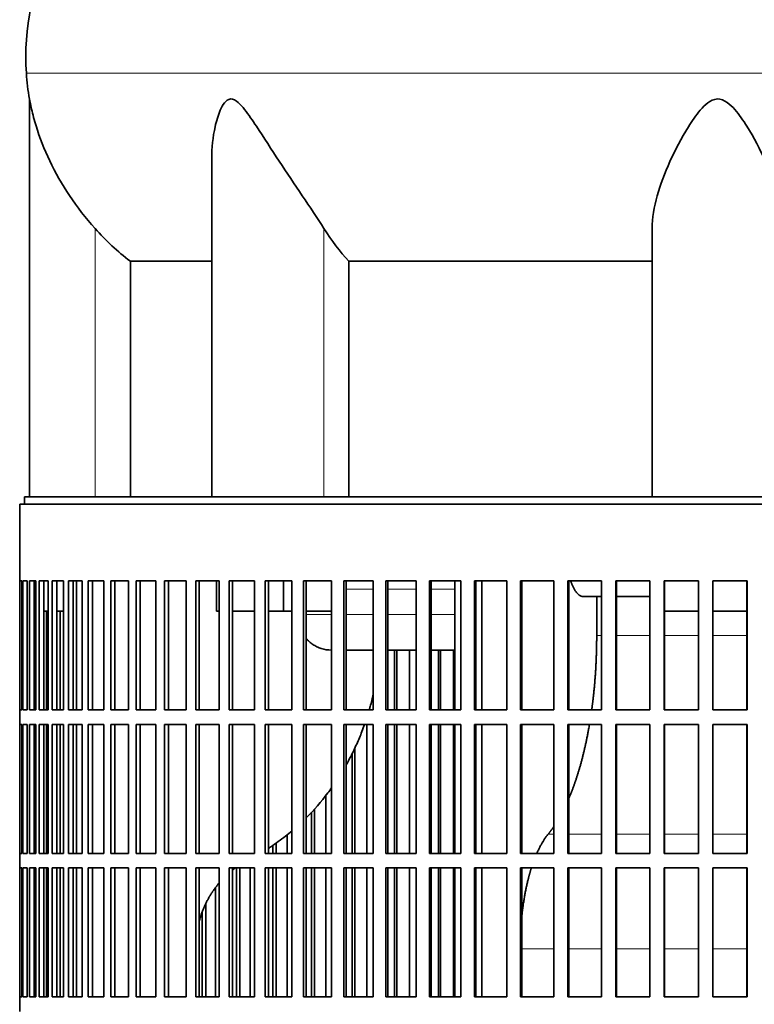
# Model space of a CAD drawing. Header units: millimetres. Extents: x 451 to 1335, y -1116 to 1317.
# Tile 20 of 28: x 958 to 1109, y 184 to 386. Entities that reach past the tile are written whole.
import ezdxf

# ---------------------------------------------------------------- set-up
doc = ezdxf.new("R2010")
doc.units = ezdxf.units.MM
for name, color, linetype in [('VSI344-454_FILTR', 7, 'Continuous'), ('VSI344-454_SUPPO', 7, 'Continuous'), ('VSI344_DIFFUSORE', 7, 'Continuous')]:
    doc.layers.add(name, color=color, linetype=linetype)

# ---------------------------------------------------------------- blocks, each defined once
blk = doc.blocks.new('SE3')
at = {"layer": 'VSI344-454_FILTR', "color": 7, "linetype": 'Continuous', "lineweight": 35}
for p, q in [((958.31, 286.75), (1235.2, 286.75)), ((958.31, 286.75), (958.31, 271)), ((958.31, 271), (958.31, 271)), ((958.31, 244.5), (958.31, 271)), ((958.37, 244.5), (958.37, 271)), ((958.37, 271), (958.73, 271)), ((958.73, 244.5), (958.73, 271)), ((958.99, 244.5), (958.99, 271)), ((958.99, 271), (959.85, 271)), ((959.85, 244.5), (959.85, 271)), ((960.32, 244.5), (960.32, 271)), ((960.32, 271), (961.66, 271)), ((961.3, 244.5), (961.3, 271)), ((961.66, 244.5), (961.66, 271)), ((962.33, 244.5), (962.33, 271)), ((962.33, 271), (964.15, 271)), ((963.3, 244.5), (963.3, 271)), ((964.15, 244.5), (964.15, 271)), ((965.02, 244.5), (965.02, 271)), ((965.02, 271), (967.31, 271)), ((965.97, 244.5), (965.97, 271)), ((967.31, 244.5), (967.31, 271)), ((968.38, 244.5), (968.38, 271)), ((968.38, 271), (971.13, 271)), ((969.3, 244.5), (969.3, 271)), ((971.13, 244.5), (971.13, 271)), ((972.39, 244.5), (972.39, 271)), ((972.39, 271), (975.59, 271)), ((973.28, 244.5), (973.28, 271)), ((975.59, 244.5), (975.59, 271)), ((977.03, 244.5), (977.03, 271)), ((977.03, 271), (980.66, 271)), ((977.89, 244.5), (977.89, 271)), ((980.66, 244.5), (980.66, 271)), ((982.28, 244.5), (982.28, 271)), ((982.28, 271), (986.32, 271)), ((983.1, 244.5), (983.1, 271)), ((986.32, 244.5), (986.32, 271)), ((988.11, 244.5), (988.11, 271)), ((988.11, 271), (992.54, 271)), ((988.89, 244.5), (988.89, 271)), ((992.54, 244.5), (992.54, 271)), ((994.49, 244.5), (994.49, 271)), ((994.49, 271), (999.29, 271)), ((995.23, 244.5), (995.23, 271)), ((999.29, 244.5), (999.29, 271)), ((1001.4, 271), (1006.55, 271)), ((1001.4, 244.5), (1001.4, 271)), ((1002.08, 244.5), (1002.08, 271)), ((1006.55, 244.5), (1006.55, 271)), ((1008.8, 271), (1014.26, 271)), ((1008.8, 244.5), (1008.8, 271)), ((1009.43, 244.5), (1009.43, 271)), ((1014.26, 244.5), (1014.26, 271)), ((1016.65, 271), (1022.41, 271)), ((1016.65, 244.5), (1016.65, 271)), ((1017.22, 244.5), (1017.22, 271)), ((1022.41, 244.5), (1022.41, 271)), ((1024.91, 271), (1030.94, 271)), ((1024.91, 244.5), (1024.91, 271)), ((1025.43, 244.5), (1025.43, 271)), ((1030.94, 244.5), (1030.94, 271)), ((1033.55, 271), (1039.82, 271)), ((1033.55, 244.5), (1033.55, 271)), ((1034, 244.5), (1034, 271)), ((1039.82, 244.5), (1039.82, 271)), ((1042.52, 271), (1049, 271)), ((1042.52, 244.5), (1042.52, 271)), ((1042.91, 244.5), (1042.91, 271)), ((1049, 244.5), (1049, 271)), ((1051.78, 271), (1058.43, 271)), ((1051.78, 244.5), (1051.78, 271)), ((1052.11, 244.5), (1052.11, 271)), ((1058.43, 244.5), (1058.43, 271)), ((1061.28, 271), (1068.08, 271)), ((1061.28, 244.5), (1061.28, 271)), ((1061.54, 244.5), (1061.54, 271)), ((1068.08, 244.5), (1068.08, 271)), ((1070.99, 271), (1077.89, 271)), ((1070.99, 244.5), (1070.99, 271)), ((1071.18, 244.5), (1071.18, 271)), ((1077.89, 244.5), (1077.89, 271)), ((1080.84, 271), (1087.82, 271)), ((1080.84, 244.5), (1080.84, 271)), ((1080.96, 244.5), (1080.96, 271)), ((1087.82, 244.5), (1087.82, 271)), ((1090.79, 271), (1097.82, 271)), ((1090.79, 244.5), (1090.79, 271)), ((1090.84, 244.5), (1090.84, 271)), ((1097.82, 244.5), (1097.82, 271)), ((1100.8, 271), (1107.83, 271)), ((1100.8, 244.5), (1100.8, 271)), ((1107.81, 244.5), (1107.81, 271)), ((1107.83, 244.5), (1107.83, 271)), ((961.66, 244.5), (961.66, 264.75)), ((963.8, 244.5), (963.8, 264.75)), ((966.61, 244.5), (966.61, 264.75)), ((1035.34, 244.5), (1035.34, 256.75)), ((1035.82, 244.5), (1035.82, 256.75)), ((1038.42, 244.5), (1038.42, 256.75)), ((1044.37, 244.5), (1044.37, 256.75)), ((1044.79, 244.5), (1044.79, 256.75)), ((1047.48, 244.5), (1047.48, 256.75)), ((958.31, 244.5), (958.31, 244.5)), ((958.31, 244.5), (958.31, 241.5)), ((958.37, 244.5), (958.73, 244.5)), ((958.99, 244.5), (959.85, 244.5)), ((960.32, 244.5), (961.66, 244.5)), ((962.33, 244.5), (964.15, 244.5)), ((965.02, 244.5), (967.31, 244.5)), ((968.38, 244.5), (971.13, 244.5)), ((972.39, 244.5), (975.59, 244.5)), ((977.03, 244.5), (980.66, 244.5)), ((982.28, 244.5), (986.32, 244.5)), ((988.11, 244.5), (992.54, 244.5)), ((994.49, 244.5), (999.29, 244.5)), ((1001.4, 244.5), (1006.55, 244.5)), ((1008.8, 244.5), (1014.26, 244.5)), ((1016.65, 244.5), (1022.41, 244.5)), ((1024.91, 244.5), (1030.94, 244.5)), ((1033.55, 244.5), (1039.82, 244.5)), ((1042.52, 244.5), (1049, 244.5)), ((1051.78, 244.5), (1058.43, 244.5)), ((1061.28, 244.5), (1068.08, 244.5)), ((1070.99, 244.5), (1077.89, 244.5)), ((1080.84, 244.5), (1087.82, 244.5)), ((1090.79, 244.5), (1097.82, 244.5)), ((1100.8, 244.5), (1107.83, 244.5)), ((958.31, 241.5), (958.31, 241.5)), ((958.31, 215), (958.31, 241.5)), ((958.37, 215), (958.37, 241.5)), ((958.37, 241.5), (958.73, 241.5)), ((958.73, 215), (958.73, 241.5)), ((958.99, 215), (958.99, 241.5)), ((958.99, 241.5), (959.85, 241.5)), ((959.85, 215), (959.85, 241.5)), ((960.32, 215), (960.32, 241.5)), ((960.32, 241.5), (961.66, 241.5)), ((961.3, 215), (961.3, 241.5)), ((961.66, 215), (961.66, 241.5)), ((961.66, 215), (961.66, 241.5)), ((962.33, 215), (962.33, 241.5)), ((962.33, 241.5), (964.15, 241.5)), ((963.3, 215), (963.3, 241.5)), ((963.8, 215), (963.8, 241.5)), ((964.15, 215), (964.15, 241.5)), ((965.02, 215), (965.02, 241.5)), ((965.02, 241.5), (967.31, 241.5)), ((965.97, 215), (965.97, 241.5)), ((966.61, 215), (966.61, 241.5)), ((967.31, 215), (967.31, 241.5)), ((968.38, 215), (968.38, 241.5)), ((968.38, 241.5), (971.13, 241.5)), ((969.3, 215), (969.3, 241.5)), ((971.13, 215), (971.13, 241.5)), ((972.39, 215), (972.39, 241.5)), ((972.39, 241.5), (975.59, 241.5)), ((973.28, 215), (973.28, 241.5)), ((975.59, 215), (975.59, 241.5)), ((977.03, 215), (977.03, 241.5)), ((977.03, 241.5), (980.66, 241.5)), ((977.89, 215), (977.89, 241.5)), ((980.66, 215), (980.66, 241.5)), ((982.28, 215), (982.28, 241.5)), ((982.28, 241.5), (986.32, 241.5)), ((983.1, 215), (983.1, 241.5)), ((986.32, 215), (986.32, 241.5)), ((988.11, 215), (988.11, 241.5)), ((988.11, 241.5), (992.54, 241.5)), ((988.89, 215), (988.89, 241.5)), ((992.54, 215), (992.54, 241.5)), ((994.49, 215), (994.49, 241.5)), ((994.49, 241.5), (999.29, 241.5)), ((995.23, 215), (995.23, 241.5)), ((999.29, 215), (999.29, 241.5)), ((1001.4, 241.5), (1006.55, 241.5)), ((1001.4, 215), (1001.4, 241.5)), ((1002.08, 215), (1002.08, 241.5)), ((1006.55, 215), (1006.55, 241.5)), ((1008.8, 241.5), (1014.26, 241.5)), ((1008.8, 215), (1008.8, 241.5)), ((1009.43, 215), (1009.43, 241.5)), ((1014.26, 215), (1014.26, 241.5)), ((1016.65, 241.5), (1022.41, 241.5)), ((1016.65, 215), (1016.65, 241.5)), ((1017.22, 215), (1017.22, 241.5)), ((1022.41, 215), (1022.41, 241.5)), ((1024.91, 241.5), (1030.94, 241.5)), ((1024.91, 215), (1024.91, 241.5)), ((1025.43, 215), (1025.43, 241.5)), ((1029.67, 215), (1029.67, 241.5)), ((1030.94, 215), (1030.94, 241.5)), ((1033.55, 241.5), (1039.82, 241.5)), ((1033.55, 215), (1033.55, 241.5)), ((1034, 215), (1034, 241.5)), ((1035.34, 215), (1035.34, 241.5)), ((1035.82, 215), (1035.82, 241.5)), ((1038.42, 215), (1038.42, 241.5)), ((1039.82, 215), (1039.82, 241.5)), ((1042.52, 241.5), (1049, 241.5)), ((1042.52, 215), (1042.52, 241.5)), ((1042.91, 215), (1042.91, 241.5)), ((1044.37, 215), (1044.37, 241.5)), ((1044.79, 215), (1044.79, 241.5)), ((1047.48, 215), (1047.48, 241.5)), ((1049, 215), (1049, 241.5)), ((1051.78, 241.5), (1058.43, 241.5)), ((1051.78, 215), (1051.78, 241.5)), ((1052.11, 215), (1052.11, 241.5)), ((1058.43, 215), (1058.43, 241.5)), ((1061.28, 241.5), (1068.08, 241.5)), ((1061.28, 215), (1061.28, 241.5)), ((1061.54, 215), (1061.54, 241.5)), ((1068.08, 215), (1068.08, 241.5)), ((1070.99, 241.5), (1077.89, 241.5)), ((1070.99, 215), (1070.99, 241.5)), ((1071.18, 215), (1071.18, 241.5)), ((1077.89, 215), (1077.89, 241.5)), ((1080.84, 241.5), (1087.82, 241.5)), ((1080.84, 215), (1080.84, 241.5)), ((1080.96, 215), (1080.96, 241.5)), ((1087.82, 215), (1087.82, 241.5)), ((1090.79, 241.5), (1097.82, 241.5)), ((1090.79, 215), (1090.79, 241.5)), ((1090.84, 215), (1090.84, 241.5)), ((1097.82, 215), (1097.82, 241.5)), ((1100.8, 241.5), (1107.83, 241.5)), ((1100.8, 215), (1100.8, 241.5)), ((1107.81, 215), (1107.81, 241.5)), ((1107.83, 215), (1107.83, 241.5)), ((1026.63, 215), (1026.63, 235.46)), ((1027.17, 215), (1027.17, 236.56)), ((1021.27, 215), (1021.27, 226.95)), ((1018.29, 215), (1018.29, 223.48)), ((1018.89, 215), (1018.89, 224.11)), ((1013.27, 215), (1013.27, 218.8)), ((1010.35, 215), (1010.35, 216.63)), ((1011.01, 215), (1011.01, 217.07)), ((958.31, 215), (958.31, 215)), ((958.31, 215), (958.31, 212)), ((958.37, 215), (958.73, 215)), ((958.99, 215), (959.85, 215)), ((960.32, 215), (961.66, 215)), ((962.33, 215), (964.15, 215)), ((965.02, 215), (967.31, 215)), ((968.38, 215), (971.13, 215)), ((972.39, 215), (975.59, 215)), ((977.03, 215), (980.66, 215)), ((982.28, 215), (986.32, 215)), ((988.11, 215), (992.54, 215)), ((994.49, 215), (999.29, 215)), ((1001.4, 215), (1006.55, 215)), ((1008.8, 215), (1014.26, 215)), ((1016.65, 215), (1022.41, 215)), ((1024.91, 215), (1030.94, 215)), ((1033.55, 215), (1039.82, 215)), ((1042.52, 215), (1049, 215)), ((1051.78, 215), (1058.43, 215)), ((1061.28, 215), (1068.08, 215)), ((1070.99, 215), (1077.89, 215)), ((1080.84, 215), (1087.82, 215)), ((1090.79, 215), (1097.82, 215)), ((1100.8, 215), (1107.83, 215)), ((958.31, 212), (958.31, 212)), ((958.31, 185.5), (958.31, 212)), ((958.37, 185.5), (958.37, 212)), ((958.37, 212), (958.73, 212)), ((958.73, 185.5), (958.73, 212)), ((958.99, 185.5), (958.99, 212)), ((958.99, 212), (959.85, 212)), ((959.85, 185.5), (959.85, 212)), ((960.32, 185.5), (960.32, 212)), ((960.32, 212), (961.66, 212)), ((961.3, 185.5), (961.3, 212)), ((961.66, 185.5), (961.66, 212)), ((961.66, 185.5), (961.66, 212)), ((962.33, 185.5), (962.33, 212)), ((962.33, 212), (964.15, 212)), ((963.3, 185.5), (963.3, 212)), ((963.8, 185.5), (963.8, 212)), ((964.15, 185.5), (964.15, 212)), ((965.02, 185.5), (965.02, 212)), ((965.02, 212), (967.31, 212)), ((965.97, 185.5), (965.97, 212)), ((966.61, 185.5), (966.61, 212)), ((967.31, 185.5), (967.31, 212)), ((968.38, 185.5), (968.38, 212)), ((968.38, 212), (971.13, 212)), ((969.3, 185.5), (969.3, 212)), ((971.13, 185.5), (971.13, 212)), ((972.39, 185.5), (972.39, 212)), ((972.39, 212), (975.59, 212)), ((973.28, 185.5), (973.28, 212)), ((975.59, 185.5), (975.59, 212)), ((977.03, 185.5), (977.03, 212)), ((977.03, 212), (980.66, 212)), ((977.89, 185.5), (977.89, 212)), ((980.66, 185.5), (980.66, 212)), ((982.28, 185.5), (982.28, 212)), ((982.28, 212), (986.32, 212)), ((983.1, 185.5), (983.1, 212)), ((986.32, 185.5), (986.32, 212)), ((988.11, 185.5), (988.11, 212)), ((988.11, 212), (992.54, 212)), ((988.89, 185.5), (988.89, 212)), ((992.54, 185.5), (992.54, 212)), ((994.49, 185.5), (994.49, 212)), ((994.49, 212), (999.29, 212)), ((995.23, 185.5), (995.23, 212)), ((999.29, 185.5), (999.29, 212)), ((1001.4, 212), (1006.55, 212)), ((1001.4, 185.5), (1001.4, 212)), ((1002.08, 185.5), (1002.08, 212)), ((1002.86, 185.5), (1002.86, 212)), ((1003.57, 185.5), (1003.57, 212)), ((1005.7, 185.5), (1005.7, 212)), ((1006.55, 185.5), (1006.55, 212)), ((1008.8, 212), (1014.26, 212)), ((1008.8, 185.5), (1008.8, 212)), ((1009.43, 185.5), (1009.43, 212)), ((1010.35, 185.5), (1010.35, 212)), ((1011.01, 185.5), (1011.01, 212)), ((1013.27, 185.5), (1013.27, 212)), ((1014.26, 185.5), (1014.26, 212)), ((1016.65, 212), (1022.41, 212)), ((1016.65, 185.5), (1016.65, 212)), ((1017.22, 185.5), (1017.22, 212)), ((1018.29, 185.5), (1018.29, 212)), ((1018.89, 185.5), (1018.89, 212)), ((1021.27, 185.5), (1021.27, 212)), ((1022.41, 185.5), (1022.41, 212)), ((1024.91, 212), (1030.94, 212)), ((1024.91, 185.5), (1024.91, 212)), ((1025.43, 185.5), (1025.43, 212)), ((1026.63, 185.5), (1026.63, 212)), ((1027.17, 185.5), (1027.17, 212)), ((1029.67, 185.5), (1029.67, 212)), ((1030.94, 185.5), (1030.94, 212)), ((1033.55, 212), (1039.82, 212)), ((1033.55, 185.5), (1033.55, 212)), ((1034, 185.5), (1034, 212)), ((1035.34, 185.5), (1035.34, 212)), ((1035.82, 185.5), (1035.82, 212)), ((1038.42, 185.5), (1038.42, 212)), ((1039.82, 185.5), (1039.82, 212)), ((1042.52, 212), (1049, 212)), ((1042.52, 185.5), (1042.52, 212)), ((1042.91, 185.5), (1042.91, 212)), ((1044.37, 185.5), (1044.37, 212)), ((1044.79, 185.5), (1044.79, 212)), ((1047.48, 185.5), (1047.48, 212)), ((1049, 185.5), (1049, 212)), ((1051.78, 212), (1058.43, 212)), ((1051.78, 185.5), (1051.78, 212)), ((1052.11, 185.5), (1052.11, 212)), ((1058.43, 185.5), (1058.43, 212)), ((1061.28, 212), (1068.08, 212)), ((1061.28, 185.5), (1061.28, 212)), ((1061.54, 185.5), (1061.54, 212)), ((1068.08, 185.5), (1068.08, 212)), ((1070.99, 212), (1077.89, 212)), ((1070.99, 185.5), (1070.99, 212)), ((1071.18, 185.5), (1071.18, 212)), ((1077.89, 185.5), (1077.89, 212)), ((1080.84, 212), (1087.82, 212)), ((1080.84, 185.5), (1080.84, 212)), ((1080.96, 185.5), (1080.96, 212)), ((1087.82, 185.5), (1087.82, 212)), ((1090.79, 212), (1097.82, 212)), ((1090.79, 185.5), (1090.79, 212)), ((1090.84, 185.5), (1090.84, 212)), ((1097.82, 185.5), (1097.82, 212)), ((1100.8, 212), (1107.83, 212)), ((1100.8, 185.5), (1100.8, 212)), ((1107.81, 185.5), (1107.81, 212)), ((1107.83, 185.5), (1107.83, 212)), ((998.59, 185.5), (998.59, 207.97)), ((996.61, 185.5), (996.61, 204.67)), ((995.85, 185.5), (995.85, 202.92)), ((958.31, 185.5), (958.31, 185.5)), ((958.31, 185.5), (958.31, 182.5)), ((958.37, 185.5), (958.73, 185.5)), ((958.99, 185.5), (959.85, 185.5)), ((960.32, 185.5), (961.66, 185.5)), ((962.33, 185.5), (964.15, 185.5)), ((965.02, 185.5), (967.31, 185.5)), ((968.38, 185.5), (971.13, 185.5)), ((972.39, 185.5), (975.59, 185.5)), ((977.03, 185.5), (980.66, 185.5)), ((982.28, 185.5), (986.32, 185.5)), ((988.11, 185.5), (992.54, 185.5)), ((994.49, 185.5), (999.29, 185.5)), ((1001.4, 185.5), (1006.55, 185.5)), ((1008.8, 185.5), (1014.26, 185.5)), ((1016.65, 185.5), (1022.41, 185.5)), ((1024.91, 185.5), (1030.94, 185.5)), ((1033.55, 185.5), (1039.82, 185.5)), ((1042.52, 185.5), (1049, 185.5)), ((1051.78, 185.5), (1058.43, 185.5)), ((1061.28, 185.5), (1068.08, 185.5)), ((1070.99, 185.5), (1077.89, 185.5)), ((1080.84, 185.5), (1087.82, 185.5)), ((1090.79, 185.5), (1097.82, 185.5)), ((1100.8, 185.5), (1107.83, 185.5))]:
    blk.add_line(p, q, dxfattribs=at)
at = {"layer": 'VSI344-454_SUPPO', "color": 7, "linetype": 'Continuous', "lineweight": 35}
for p, q in [((959.31, 286.75), (959.31, 288.25)), ((959.31, 288.25), (1236.01, 288.25)), ((969.97, 244.5), (969.97, 271)), ((998.74, 264.75), (998.74, 271)), ((1012.51, 264.75), (1012.51, 271)), ((1047.74, 244.5), (1047.74, 271)), ((1053.34, 244.5), (1053.34, 271)), ((1077.89, 267.75), (1074.23, 267.75)), ((1076.92, 259.75), (1076.92, 267.75)), ((1087.82, 267.75), (1080.96, 267.75)), ((961.3, 264.75), (961.66, 264.75)), ((963.3, 264.75), (964.15, 264.75)), ((965.97, 264.75), (967.31, 264.75)), ((998.74, 264.75), (999.29, 264.75)), ((1002.08, 264.75), (1006.55, 264.75)), ((1009.43, 264.75), (1012.51, 264.75)), ((1012.51, 264.75), (1014.26, 264.75)), ((1017.22, 264.75), (1022.41, 264.75)), ((1090.84, 264.75), (1097.82, 264.75)), ((1100.8, 264.75), (1107.81, 264.75)), ((1025.43, 256.75), (1030.94, 256.75)), ((1034, 256.75), (1039.82, 256.75)), ((1042.91, 256.75), (1047.74, 256.75)), ((969.97, 215), (969.97, 241.5)), ((1047.74, 215), (1047.74, 241.5)), ((1053.34, 215), (1053.34, 241.5)), ((969.97, 185.5), (969.97, 212)), ((1047.74, 185.5), (1047.74, 212)), ((1053.34, 185.5), (1053.34, 212))]:
    blk.add_line(p, q, dxfattribs=at)
at = {"layer": 'VSI344-454_SUPPO', "color": 4, "linetype": 'Continuous', "lineweight": 9}
for p, q in [((1030.94, 269.27), (1025.43, 269.27)), ((1039.82, 269.27), (1034, 269.27)), ((1047.74, 269.27), (1042.91, 269.27)), ((1017.22, 264.05), (1022.41, 264.05)), ((1025.43, 264.05), (1030.94, 264.05)), ((1034, 264.05), (1039.82, 264.05)), ((1042.91, 264.05), (1047.74, 264.05)), ((1076.92, 259.75), (1077.89, 259.75)), ((1080.96, 259.75), (1087.82, 259.75)), ((1090.84, 259.75), (1097.82, 259.75)), ((1100.8, 259.75), (1107.81, 259.75)), ((1066.95, 218.96), (1068.08, 218.96)), ((1071.18, 218.96), (1077.89, 218.96)), ((1080.96, 218.96), (1087.82, 218.96)), ((1090.84, 218.96), (1097.82, 218.96)), ((1100.8, 218.96), (1107.81, 218.96)), ((1061.54, 195.4), (1068.08, 195.4)), ((1071.18, 195.4), (1077.89, 195.4)), ((1080.96, 195.4), (1087.82, 195.4)), ((1090.84, 195.4), (1097.82, 195.4)), ((1100.8, 195.4), (1107.81, 195.4))]:
    blk.add_line(p, q, dxfattribs=at)
at = {"layer": 'VSI344-454_SUPPO', "color": 7, "linetype": 'Continuous', "lineweight": 35}
for points, degree, knots in [([(1071.58, 270.99), (1071.58, 270.99), (1071.61, 270.9), (1071.66, 270.74), (1071.74, 270.51), (1071.83, 270.29), (1071.92, 270.07), (1072.02, 269.84), (1072.14, 269.58), (1072.28, 269.31), (1072.44, 269.05), (1072.6, 268.81), (1072.77, 268.59), (1072.96, 268.38), (1073.15, 268.2), (1073.35, 268.04), (1073.56, 267.91), (1073.78, 267.82), (1074, 267.76), (1074.15, 267.75), (1074.23, 267.75)], 3, [0.3484291, 0.3484291, 0.3484291, 0.3484291, 0.3502935, 0.3759894, 0.4017757, 0.4276525, 0.4536199, 0.4796779, 0.5164483, 0.5544168, 0.5935835, 0.6339485, 0.6755117, 0.7182732, 0.7622329, 0.8073906, 0.8537464, 0.9013, 0.9500512, 1, 1, 1, 1]), ([(1017.16, 259.16), (1017.16, 259.16), (1017.38, 258.92), (1017.83, 258.48), (1018.58, 257.91), (1019.41, 257.43), (1020.66, 256.92), (1021.69, 256.76), (1022.41, 256.75)], 3, [0.2627974, 0.2627974, 0.2627974, 0.2627974, 0.2631364, 0.3099596, 0.3576304, 0.4061488, 0.4555148, 0.5652048, 0.5652048, 0.5652048, 0.5652048]), ([(1075.89, 244.46), (1076.08, 245.79), (1076.23, 247.15), (1076.57, 250.21), (1076.75, 253.38), (1076.92, 256.55), (1076.92, 259.75)], 2, [0.6946638, 0.6946638, 0.6946638, 0.75, 0.75, 0.875, 0.875, 1, 1, 1]), ([(1031.01, 247.75), (1031, 247.73), (1030.81, 246.86), (1030.54, 245.78), (1030.24, 244.72), (1030.17, 244.5)], 3, [0.20939159, 0.20939159, 0.20939159, 0.20939159, 0.21029258, 0.25575259, 0.26772218, 0.26772218, 0.26772218, 0.26772218]), ([(1029.21, 241.49), (1029.03, 241), (1028.53, 239.64), (1027.6, 237.42), (1026.51, 235.15), (1025.75, 233.75), (1025.44, 233.19)], 3, [0.3227065, 0.3227065, 0.3227065, 0.3227065, 0.350074, 0.3989353, 0.4489304, 0.4829363, 0.4829363, 0.4829363, 0.4829363]), ([(1071.18, 226.26), (1072.02, 228.22), (1072.75, 230.44), (1073.55, 232.86), (1074.21, 235.56), (1074.87, 238.26), (1075.38, 241.17), (1075.41, 241.33), (1075.43, 241.49)], 2, [0.2602896, 0.2602896, 0.2602896, 0.375, 0.375, 0.5, 0.5, 0.625, 0.625, 0.6319131, 0.6319131, 0.6319131]), ([(1022.43, 228.47), (1022.17, 228.11), (1020.57, 225.95), (1018.82, 223.92), (1017.25, 222.35)], 3, [0.5820331, 0.5820331, 0.5820331, 0.5820331, 0.6055217, 0.7255565, 0.7255565, 0.7255565, 0.7255565]), ([(1014.29, 219.62), (1013.86, 219.25), (1012.45, 218.1), (1010.81, 216.91), (1009.61, 216.11), (1009.43, 216)], 3, [0.7982019, 0.7982019, 0.7982019, 0.7982019, 0.8292841, 0.897392, 0.9085779, 0.9085779, 0.9085779, 0.9085779]), ([(1061.53, 202.07), (1061.56, 202.36), (1061.59, 202.66), (1061.99, 206.23), (1062.76, 209.37), (1063.09, 210.76), (1063.5, 212.01)], 2, [0.2294074, 0.2294074, 0.2294074, 0.25, 0.25, 0.5, 0.5, 0.6111069, 0.6111069, 0.6111069]), ([(995.22, 201.09), (995.97, 203.82), (997.34, 206.15), (998.19, 207.59), (999.27, 208.87)], 2, [0.2553084, 0.2553084, 0.2553084, 0.5, 0.5, 0.6516471, 0.6516471, 0.6516471])]:
    blk.add_open_spline(points, degree=degree, knots=knots, dxfattribs=at)
for points in [[(1066.95, 218.96), (1067.54, 219.68), (1068.1, 220.5)], [(1064.62, 215), (1065.68, 217.42), (1066.95, 218.96)], [(1002.06, 211.57), (1002.35, 211.8), (1002.64, 212.01)]]:
    blk.add_open_spline(points, degree=2, dxfattribs=at)
at = {"layer": 'VSI344_DIFFUSORE', "color": 4, "linetype": 'Continuous', "lineweight": 9}
for p, q in [((1240.25, 375.25), (959.68, 375.25)), ((973.81, 288.25), (973.81, 343.35)), ((1020.85, 288.25), (1020.85, 343.35))]:
    blk.add_line(p, q, dxfattribs=at)
at = {"layer": 'VSI344_DIFFUSORE', "color": 7, "linetype": 'Continuous', "lineweight": 35}
for p, q in [((960.31, 369.96), (960.31, 288.25)), ((997.8, 357.74), (997.8, 288.25)), ((1088.31, 288.25), (1088.31, 343.35)), ((981.06, 336.62), (997.8, 336.62)), ((981.06, 288.25), (981.06, 336.62)), ((1025.98, 336.62), (1088.31, 336.62)), ((1025.98, 288.25), (1025.98, 336.62))]:
    blk.add_line(p, q, dxfattribs=at)
for centre, radius, start, end in [((1009.49, 378.69), 49.92, 152.418, 183.9452), ((1013.06, 378.93), 53.5, 183.9452, 189.6563)]:
    blk.add_arc(centre, radius, start, end, dxfattribs=at)
for points, knots in [([(973.81, 343.35), (971.87, 345.52), (970.13, 347.77), (967, 352.44), (965.64, 354.84), (963.36, 359.62), (962.42, 362.04), (961.32, 365.6), (961.01, 366.78), (960.63, 368.38), (960.52, 368.89), (960.36, 369.68), (960.31, 369.96), (960.31, 369.96)], [0, 0, 0, 0, 0.125, 0.125, 0.25, 0.25, 0.375, 0.375, 0.4375, 0.4375, 0.46875, 0.46875, 0.4975159, 0.4975159, 0.4975159, 0.4975159]), ([(1020.85, 343.35), (1019.48, 345.52), (1017.96, 347.76), (1014.83, 352.42), (1013.22, 354.81), (1010.08, 359.58), (1008.53, 362), (1006.17, 365.55), (1005.39, 366.72), (1004.13, 368.32), (1003.69, 368.84), (1002.74, 369.67), (1002.2, 369.99), (1001.18, 369.93), (1000.75, 369.58), (1000.06, 368.72), (999.79, 368.21), (999.08, 366.59), (998.75, 365.43), (998.02, 362.12), (997.8, 359.92), (997.8, 357.74)], [0, 0, 0, 0, 0.125, 0.125, 0.25, 0.25, 0.375, 0.375, 0.4375, 0.4375, 0.46875, 0.46875, 0.5, 0.5, 0.53125, 0.53125, 0.5625, 0.5625, 0.625, 0.625, 0.7389823, 0.7389823, 0.7389823, 0.7389823]), ([(1115.31, 343.35), (1115.31, 345.52), (1114.91, 347.76), (1113.6, 352.42), (1112.68, 354.81), (1110.52, 359.58), (1109.27, 362), (1107.04, 365.55), (1106.24, 366.72), (1104.83, 368.32), (1104.33, 368.84), (1103.15, 369.67), (1102.44, 369.99), (1101, 369.93), (1100.32, 369.58), (1099.17, 368.72), (1098.68, 368.21), (1097.29, 366.59), (1096.51, 365.43), (1094.31, 361.92), (1093.06, 359.49), (1090.9, 354.73), (1090.01, 352.39), (1088.72, 347.78), (1088.31, 345.5), (1088.31, 343.35)], [0, 0, 0, 0, 0.125, 0.125, 0.25, 0.25, 0.375, 0.375, 0.4375, 0.4375, 0.46875, 0.46875, 0.5, 0.5, 0.53125, 0.53125, 0.5625, 0.5625, 0.625, 0.625, 0.75, 0.75, 0.875, 0.875, 1, 1, 1, 1])]:
    blk.add_open_spline(points, degree=3, knots=knots, dxfattribs=at)
for points in [[(981.06, 336.62), (978.44, 338.64), (976.02, 340.88), (973.81, 343.35)], [(1025.98, 336.62), (1024.12, 338.64), (1022.41, 340.88), (1020.85, 343.35)]]:
    blk.add_open_spline(points, degree=3, dxfattribs=at)

msp = doc.modelspace()

# ---------------------------------------------------------------- block references
msp.add_blockref('SE3', (0, 0))

doc.saveas('drawing.dxf')
